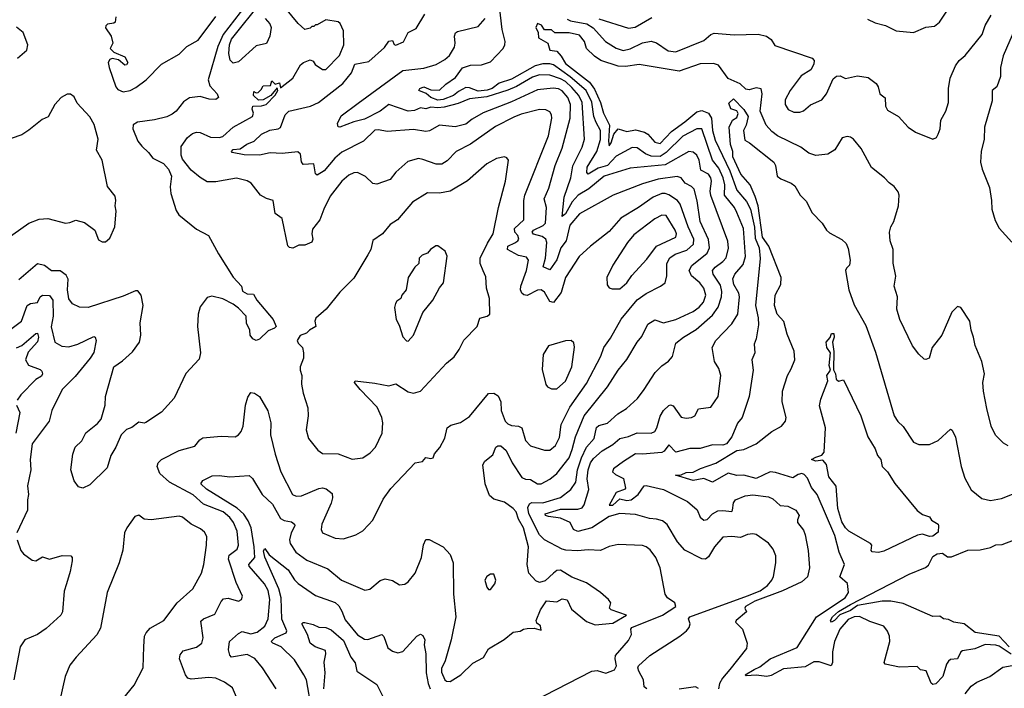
# Model space of a CAD drawing. Extents: x 1268547 to 1425625, y 515768 to 616754.
# Tile 107 of 256: x 1322844 to 1328474, y 559457 to 563279. Entities that reach past the tile are written whole.
import ezdxf

# ---------------------------------------------------------------- set-up
doc = ezdxf.new("R2010")
doc.units = 0

msp = doc.modelspace()

# ---------------------------------------------------------------- linework, layer by layer
at = {"layer": '0CON10XD'}
for points in [[(1324362.7, 563657.3), (1324007.3, 563195), (1323975.7, 563125), (1323922, 562935), (1323931.4, 562901.4), (1323972.1, 562855), (1323980.6, 562835), (1323965, 562822.2), (1323926.7, 562825), (1323875, 562839.5), (1323815, 562831.9), (1323781.2, 562808.8), (1323737.8, 562755), (1323715, 562738.5), (1323685, 562723.6), (1323615, 562706.8), (1323517.1, 562692.9), (1323492.4, 562677.6), (1323490.5, 562655), (1323519.4, 562585), (1323541.4, 562555), (1323580.6, 562520.6), (1323605, 562488), (1323665, 562456.7), (1323695.2, 562425.2), (1323711.2, 562385), (1323704.1, 562324.1), (1323708, 562285), (1323738.2, 562188.2), (1323753.3, 562163.3), (1323855, 562081.2), (1323923.3, 562045), (1323980.3, 561940.3), (1324065, 561807.5), (1324111.2, 561755), (1324117, 561727), (1324145, 561712.5), (1324180.5, 561710.5), (1324200, 561675), (1324292.5, 561565), (1324310, 561525), (1324300, 561515), (1324265, 561501.2), (1324215, 561452.5), (1324195, 561445.7), (1324176.2, 561455), (1324161.2, 561475), (1324159.2, 561505), (1324140, 561545), (1324138.8, 561585), (1324095, 561629.2), (1324065, 561652.9), (1324005, 561682.5), (1323941.7, 561698.3), (1323915, 561690), (1323875, 561636.7), (1323864.4, 561595), (1323861.2, 561525), (1323876.9, 561375), (1323870.7, 561339.3), (1323793.7, 561256.3), (1323726.9, 561115), (1323655.4, 561034.6), (1323565, 560977.1), (1323555, 560972.9), (1323525, 560978.8), (1323485, 560947.5), (1323454.4, 560935.6), (1323424.2, 560905), (1323394, 560835), (1323365, 560787.5), (1323343.2, 560716.8), (1323245, 560620), (1323205, 560602), (1323179.5, 560609.5), (1323155, 560642.5), (1323136, 560705), (1323147.5, 560795), (1323160, 560835), (1323198.9, 560871.1), (1323222, 560918), (1323289.3, 560970.7), (1323309.4, 560995), (1323332.9, 561075), (1323334.2, 561125), (1323382.5, 561295), (1323431.7, 561328.3), (1323489.3, 561380.7), (1323528.5, 561435), (1323535.5, 561475), (1323533.2, 561546.8), (1323550.6, 561645), (1323538.8, 561705), (1323518.5, 561728.5), (1323505, 561728.6), (1323435, 561699.4), (1323235, 561634.4), (1323185, 561635.7), (1323145, 561654.3), (1323125, 561683.8), (1323116.2, 561733.8), (1323120, 561795), (1323109, 561819), (1323075, 561842.5), (1323025, 561842.9), (1322985, 561874.4), (1322945, 561883.1), (1322838.3, 561791.7)], [(1324247.5, 563285), (1324273.8, 563255), (1324282.5, 563235), (1324273.3, 563185), (1324255, 563142.5), (1324195, 563128.8), (1324095, 563038.6), (1324065, 563030), (1324047.1, 563047.1), (1324039.2, 563085), (1324043.3, 563135), (1324055, 563167.5), (1324231.1, 563388.9)], [(1324130.6, 559295), (1324059.6, 559459.6), (1324015, 559493.1), (1323965, 559514.5), (1323925, 559518.8), (1323825, 559509.6), (1323805.4, 559515.4), (1323792.2, 559535), (1323757.8, 559625), (1323761.1, 559648.9), (1323779.2, 559670.8), (1323855, 559692.3), (1323884.4, 559715), (1323891.8, 559745), (1323879.3, 559840.7), (1323895, 559853.8), (1323958.9, 559881.1), (1323995, 559952.9), (1324008.8, 559968.8), (1324035, 559972.5), (1324095, 559956), (1324111.2, 559965), (1324117, 559983), (1324082.2, 560062.2), (1324038.3, 560195), (1324041.4, 560218.6), (1324086.7, 560253.3), (1324094.6, 560275), (1324086.8, 560355), (1324066.8, 560405), (1324045, 560433.4), (1324007.3, 560465), (1323895, 560510.3), (1323835, 560562.4), (1323699.5, 560635), (1323644.8, 560684.8), (1323629.6, 560725), (1323635.5, 560745), (1323654.8, 560765.2), (1323755, 560817.3), (1323845, 560841.2), (1323873, 560877), (1323891.2, 560888.8), (1323995, 560898.6), (1324075, 560894.4), (1324094.6, 560905.4), (1324110, 560925), (1324120.9, 560955), (1324135.7, 561075), (1324147.9, 561122.1), (1324165, 561148.8), (1324186.7, 561145), (1324214.1, 561124.1), (1324263.2, 561043.2), (1324280, 560975), (1324278.5, 560905), (1324303.8, 560795), (1324337.5, 560695), (1324403.1, 560565), (1324425, 560554.6), (1324455, 560556.9), (1324555, 560599.6), (1324575, 560602.7), (1324596.9, 560596.9), (1324630.3, 560570.3), (1324632.2, 560545), (1324623.9, 560515), (1324570.5, 560395), (1324567.1, 560365), (1324575, 560346.2), (1324646.7, 560315), (1324695, 560311.8), (1324765.4, 560334.6), (1324805, 560358.1), (1324838.5, 560391.5), (1324862.7, 560417.3), (1324921.5, 560538.5), (1324965, 560598.6), (1325105, 560746.2), (1325146, 560754), (1325165, 560776.7), (1325195, 560771.2), (1325207.5, 560775), (1325215, 560797.5), (1325246.1, 560833.9), (1325275, 560887.5), (1325288.8, 560945), (1325308.3, 560961.7), (1325365, 560976), (1325415, 561010), (1325525, 561141.9), (1325555, 561144.3), (1325579.3, 561129.3), (1325594.4, 561095), (1325596.4, 561045), (1325620, 560985), (1325635, 560968.9), (1325655, 560959.1), (1325696.4, 560956.4), (1325715, 560946.7), (1325735, 560874), (1325765, 560842.9), (1325845, 560817.8), (1325875, 560818.2), (1325908.2, 560845), (1325930.2, 560889.8), (1325940.7, 560965), (1325989.3, 561065), (1326085, 561199.1), (1326166.6, 561355), (1326184.6, 561405), (1326221.5, 561458.5), (1326282.4, 561567.6), (1326375, 561678.2), (1326425, 561714.4), (1326508, 561755), (1326534.2, 561775), (1326544.5, 561815), (1326544.1, 561885), (1326561.7, 561918.3), (1326591.7, 561938.3), (1326657.9, 561962.1), (1326695.8, 561995), (1326698.7, 562025), (1326665.1, 562095.1), (1326620.9, 562225), (1326605.2, 562245.2), (1326555, 562277.5), (1326535, 562285.9), (1326515, 562285.8), (1326465, 562264.1), (1326381.5, 562205), (1326281.1, 562145), (1326215, 562068.1), (1326107.1, 561985), (1326042.2, 561925), (1325965, 561806), (1325940.5, 561719.5), (1325895, 561662.9), (1325875, 561667.5), (1325845, 561721.4), (1325825, 561734.4), (1325805, 561732.1), (1325745, 561702.2), (1325725.7, 561705.7), (1325715.2, 561715.2), (1325707.8, 561735), (1325708.8, 561755), (1325741.4, 561845), (1325752.1, 561905), (1325741.8, 561921.8), (1325695, 561931.3), (1325633.6, 561965), (1325634.8, 561985.2), (1325675, 562003.6), (1325692.8, 562015), (1325697, 562025), (1325691.3, 562045), (1325674.8, 562065), (1325672.3, 562085), (1325725.4, 562135), (1325726.9, 562245), (1325732.8, 562275), (1325866.7, 562615), (1325886.7, 562716.7), (1325885.3, 562735.3), (1325875, 562751.9), (1325853, 562763), (1325815, 562764.6), (1325710.5, 562739.5), (1325668.3, 562721.7), (1325565, 562667.7), (1325421.9, 562568.1), (1325338.6, 562525), (1325288.7, 562471.3), (1325257.6, 562452.4), (1325225, 562453.6), (1325149.5, 562479.5), (1325123.9, 562486.1), (1325062.4, 562467.6), (1324993.6, 562406.4), (1324962, 562365), (1324885, 562338.5), (1324862, 562342), (1324821.9, 562381.9), (1324775, 562404.6), (1324755, 562403.8), (1324725, 562390), (1324684.8, 562355.2), (1324619.1, 562270.9), (1324581.8, 562195), (1324560.5, 562135), (1324518, 562082), (1324514, 562055), (1324520, 562025), (1324515, 562007.5), (1324475, 561989.2), (1324439.5, 561990.5), (1324405, 561973.3), (1324386.4, 561976.4), (1324376.2, 561986.2), (1324345, 562142.5), (1324305, 562171.2), (1324293.3, 562245), (1324255, 562256), (1324220, 562275), (1324168, 562345), (1324145, 562357.5), (1324083.2, 562373.2), (1324018.5, 562361.5), (1323965, 562351.1), (1323915, 562352.5), (1323875, 562376.7), (1323825, 562419.6), (1323775, 562481.1), (1323766.8, 562505), (1323766.8, 562553.2), (1323803.8, 562605), (1323831, 562629), (1323855, 562636.2), (1323875, 562633.8), (1323935, 562608), (1323985, 562604.6), (1324005, 562611.1), (1324065, 562665.4), (1324174.4, 562725), (1324179.6, 562745), (1324173.1, 562766.9), (1324176.1, 562783.9), (1324226.4, 562786.4), (1324253.3, 562795), (1324305, 562847.5), (1324320, 562875), (1324315, 562890), (1324280, 562845), (1324235, 562820), (1324208.3, 562818.3), (1324180, 562845), (1324181.7, 562868.3), (1324195, 562860), (1324207, 562863), (1324225, 562880), (1324235, 562900), (1324278.3, 562901.7), (1324285, 562930), (1324305, 562910), (1324328.3, 562918.3), (1324335, 562890), (1324406, 562945), (1324449.3, 563020.7), (1324465.9, 563034.1), (1324505, 563049.2), (1324521.2, 563041.2), (1324533, 563023), (1324575, 562993.8), (1324595, 562994), (1324671.4, 563075), (1324696.7, 563135), (1324695.8, 563215), (1324676.1, 563256.1), (1324665, 563267.5), (1324595, 563277.5), (1324545, 563250), (1324535, 563250), (1324525, 563240), (1324515, 563240), (1324505, 563230), (1324475, 563222.5), (1324435, 563257.5), (1324363.9, 563343.9)], [(1326430, 559455), (1326413.8, 559465), (1326411.2, 559505), (1326383.3, 559555), (1326378, 559575), (1326381.9, 559585), (1326447.1, 559645), (1326617.9, 559755), (1326655.6, 559785), (1326670.8, 559805), (1326677.5, 559825), (1326668.1, 559855), (1326675, 559866.5), (1327004.6, 559985), (1327076.8, 560015), (1327119.4, 560045), (1327144.3, 560075), (1327153.6, 560096.4), (1327166.5, 560175), (1327166.5, 560215), (1327152.8, 560252.8), (1327125, 560287.5), (1327055.5, 560335.5), (1327035, 560340.6), (1327005, 560335.6), (1326965, 560318.9), (1326915, 560324.6), (1326865, 560321.2), (1326816.4, 560265), (1326782, 560208), (1326765, 560196.2), (1326745, 560196.9), (1326647.2, 560247.2), (1326604.7, 560294.7), (1326545, 560394.2), (1326518.8, 560415), (1326485.7, 560424.3), (1326445, 560428.1), (1326365, 560451.1), (1326275, 560455.4), (1326215, 560438.5), (1326115, 560374.8), (1326035, 560354.2), (1326010.2, 560365), (1325990.5, 560405), (1325935, 560428.8), (1325868.2, 560438.2), (1325850, 560445), (1325849.2, 560455), (1325935, 560481.2), (1326035, 560480.7), (1326060.6, 560489.4), (1326071.8, 560505), (1326097.3, 560592.7), (1326088.2, 560655), (1326094.2, 560705), (1326108.4, 560745), (1326125, 560770), (1326175, 560814.7), (1326235, 560850), (1326275.6, 560884.4), (1326325, 560895.8), (1326375, 560917.3), (1326455, 560915.6), (1326475, 560925.8), (1326486.2, 560945), (1326506.5, 561013.5), (1326524.4, 561045.6), (1326555, 561074.5), (1326565, 561077.8), (1326580.8, 561070.8), (1326626.4, 561006.4), (1326655, 561000.5), (1326685, 561004.5), (1326704.7, 561015.3), (1326725, 561055.3), (1326796.1, 561063.9), (1326836.9, 561125), (1326853.3, 561245), (1326840.6, 561285), (1326816.9, 561325), (1326802.5, 561405), (1326824.2, 561445), (1326915, 561540.5), (1326949.2, 561595), (1326959.2, 561695), (1326954.7, 561715), (1326927.6, 561765), (1326922.1, 561797.9), (1326932, 561825), (1326980.3, 561879.7), (1326993.4, 561925), (1326983.2, 562085), (1326945, 562177.1), (1326930, 562205), (1326873, 562275), (1326874.8, 562335), (1326866.7, 562375), (1326840.6, 562430.6), (1326804.5, 562475), (1326745, 562654.6), (1326715, 562654.7), (1326635, 562613.5), (1326540.4, 562519.6), (1326505, 562496.9), (1326455, 562499.1), (1326422.2, 562512.2), (1326375, 562546.8), (1326345, 562548.8), (1326255, 562498), (1326204, 562446), (1326150.7, 562429.3), (1326095, 562396.7), (1326085.8, 562405.8), (1326089, 562435), (1326143.7, 562525), (1326165.1, 562594.9), (1326165.2, 562645), (1326139.6, 562690.4), (1326126, 562726), (1326115, 562807.7), (1326083.2, 562873.2), (1325991.7, 562951.7), (1325895, 563020.2), (1325875, 563026.9), (1325835, 563027), (1325791.4, 563015), (1325655, 562937.9), (1325585, 562916.9), (1325545, 562886.1), (1325516.3, 562876.3), (1325465, 562870.3), (1325415, 562889.5), (1325395, 562891.1), (1325352, 562868), (1325324.3, 562845), (1325265, 562822), (1325235, 562819.4), (1325195, 562833.4), (1325167.6, 562857.6), (1325126, 562875), (1325132, 562885), (1325155, 562894.6), (1325195, 562877.5), (1325245, 562876.2), (1325279.8, 562910.2), (1325335, 562948.6), (1325375, 563003.1), (1325421.4, 563018.6), (1325485, 563021.5), (1325535, 563037.5), (1325608.9, 563115), (1325618.2, 563135), (1325620.4, 563155), (1325602.5, 563222.5), (1325587.6, 563355)], [(1327691.4, 563281.4), (1327735, 563260), (1327795, 563245.7), (1327855, 563216), (1327955, 563206), (1328025, 563235.8), (1328075, 563241.1), (1328102.9, 563265), (1328155.6, 563344.4)], [(1323392.5, 563295), (1323390, 563265), (1323381.7, 563258.3), (1323345, 563252.5), (1323336.4, 563243.6), (1323335, 563232.5), (1323366.2, 563185), (1323376.2, 563145), (1323361.2, 563115), (1323382.6, 563092.6), (1323445, 563066.2), (1323461.1, 563035), (1323455, 563020.5), (1323445, 563018.5), (1323408.6, 563048.6), (1323373.3, 563056.7), (1323359.4, 563050.6), (1323350, 563035), (1323355.6, 563005), (1323393.8, 562895), (1323405, 562880.6), (1323435, 562866.9)], [(1323435, 562866.9), (1323475, 562874.4), (1323508.6, 562891.4), (1323567.5, 562935), (1323655, 563024.3), (1323755, 563082), (1323799.2, 563125), (1323865, 563162.5), (1323965, 563296.7)], [(1325895.2, 560114.8), (1325848.3, 560071.7), (1325815, 560061.1), (1325795, 560071.2), (1325755.5, 560115), (1325745.5, 560165), (1325752.6, 560265), (1325724.9, 560374.9), (1325695, 560424.5), (1325681.6, 560465), (1325665, 560484.8), (1325615, 560521.4), (1325555, 560538.5), (1325529.5, 560559.5), (1325504.7, 560625), (1325492.2, 560735), (1325504.2, 560755), (1325548.9, 560791.1), (1325566.2, 560835), (1325577.3, 560842.7), (1325595, 560842.5), (1325625, 560815.7), (1325659, 560745), (1325715, 560662), (1325735, 560652.1), (1325765, 560650.7), (1325805, 560625.4), (1325825, 560626.7), (1325875, 560652.1), (1325914.2, 560685.8), (1325985, 560774.5), (1326002.7, 560822.7), (1326021.7, 560895), (1326071.2, 561015), (1326205, 561179.4), (1326265.5, 561275), (1326315, 561336.9), (1326373.5, 561435), (1326401.7, 561468.3), (1326435, 561537.8), (1326475, 561563.6), (1326525, 561546.5), (1326595, 561565.3), (1326695, 561610.2), (1326728.4, 561635), (1326753.3, 561665), (1326766.3, 561705), (1326755.3, 561745), (1326732.5, 561775), (1326684.7, 561815), (1326672, 561845), (1326686.8, 561873.2), (1326775.3, 561945), (1326787.3, 561975), (1326782.9, 562022.9), (1326735.2, 562125), (1326717.4, 562242.6), (1326699.6, 562309.6), (1326685.6, 562325.6), (1326649.6, 562345), (1326625.2, 562375.2), (1326602.3, 562382.3), (1326495, 562367.7), (1326405, 562340.3), (1326237.5, 562275), (1326045, 562168.8), (1325988.7, 562105), (1325968.3, 562015), (1325937, 561975), (1325915, 561905.3), (1325875, 561848.2), (1325836.3, 561866.3), (1325851.1, 561915), (1325857.4, 562005), (1325852, 562025), (1325830.2, 562040.2), (1325782.5, 562052.5), (1325774.5, 562065), (1325781.5, 562075), (1325837.5, 562102.5), (1325849.7, 562115), (1325855.7, 562205), (1325842.5, 562255), (1325869.7, 562315), (1325904.8, 562445.2), (1325944.8, 562545), (1325991.6, 562715), (1325994, 562795), (1325978, 562835), (1325945, 562872.7), (1325923.9, 562883.9), (1325893.2, 562886.8), (1325805, 562877.1), (1325655, 562808.8), (1325493.7, 562746.3), (1325430, 562710), (1325395, 562682.5), (1325333.9, 562666.1), (1325245, 562675.5), (1325186, 562644), (1325165, 562639.6), (1325095, 562650.4), (1324945, 562639.5), (1324895, 562649.3), (1324875, 562647.1), (1324808.6, 562585), (1324685, 562521.1), (1324645, 562487.7), (1324585, 562414.7), (1324545, 562390.8), (1324535, 562397.5), (1324525.8, 562455), (1324465, 562450.8), (1324455.5, 562465.5), (1324449.4, 562509.4), (1324433.2, 562523.2), (1324345, 562514.2), (1324275, 562517.6), (1324215, 562504.7), (1324126.3, 562506.3), (1324058.9, 562518.9), (1324055.5, 562525), (1324065, 562537.1), (1324105, 562540.5), (1324142.6, 562567.4), (1324183.8, 562585), (1324225.4, 562624.6), (1324273.4, 562646.6), (1324322.5, 562655), (1324335, 562662.8), (1324361.4, 562735), (1324382.2, 562755), (1324506.3, 562783.7), (1324552.7, 562805), (1324691.2, 562915), (1324740, 562975), (1324759.4, 563025), (1324840.2, 563039.8), (1324929.2, 563120.8), (1324955, 563156.5), (1324975, 563160), (1324985, 563136.7), (1324995, 563132.5), (1325037.4, 563152.6), (1325065, 563206.2), (1325110.8, 563229.2), (1325159.7, 563310.3)], [(1325778.2, 559381.8), (1326114.7, 559555.3), (1326145, 559559.4), (1326195, 559543.4), (1326245, 559562.8), (1326255.9, 559585), (1326248.2, 559625), (1326251.1, 559645), (1326325, 559731.2), (1326341.4, 559765), (1326338, 559795), (1326344.3, 559805), (1326519.6, 559875), (1326596, 559925), (1326589.2, 559945), (1326548.6, 559975), (1326534.6, 559995), (1326505.2, 560145), (1326480.6, 560205), (1326448.3, 560248.3), (1326425.9, 560265.9), (1326405, 560272.5), (1326265, 560278.8), (1326215, 560267.3), (1326165, 560244.3), (1326095, 560248.2), (1326033.3, 560243.3), (1325965.9, 560245.9), (1325945, 560252), (1325845, 560306.4), (1325815, 560333.9), (1325754.9, 560455), (1325749.5, 560490.5), (1325758.6, 560511.4), (1325771.1, 560518.9), (1325835, 560516.7), (1325935, 560546.8), (1325995, 560593.2), (1326024.5, 560635.5), (1326033.1, 560705), (1326055.2, 560775), (1326084, 560835), (1326128.9, 560885), (1326141.6, 560948.4), (1326155, 560958.4), (1326205, 560972.1), (1326264.7, 561025.3), (1326312.9, 561057.1), (1326376, 561114), (1326414.4, 561165), (1326477.3, 561262.7), (1326515, 561300), (1326553.6, 561326.4), (1326576.6, 561353.4), (1326595, 561429.4), (1326638.5, 561465), (1326711.4, 561508.6), (1326805, 561589.3), (1326837.4, 561635), (1326856.2, 561695), (1326858.7, 561725), (1326850.9, 561760.9), (1326808.4, 561825), (1326805.3, 561845), (1326820.4, 561865), (1326865, 561896.2), (1326882.9, 561917.1), (1326896.3, 561973.7), (1326892.1, 562012.1), (1326794.8, 562274.8), (1326791.6, 562298.4), (1326799.5, 562355), (1326794.8, 562375), (1326781.8, 562395), (1326739, 562419), (1326729.5, 562475), (1326715, 562503.6), (1326695, 562521.2), (1326670, 562525), (1326535, 562448.4), (1326335, 562430.3), (1326185, 562383.7), (1326097.5, 562312.5), (1326036.7, 562275), (1326002.3, 562237.7), (1325965, 562168.2), (1325945, 562154.3), (1325957, 562265), (1325995.8, 562375), (1326005.6, 562444.4), (1326059.7, 562550.3), (1326072.9, 562595), (1326058.9, 562805), (1326041.3, 562845), (1326000.7, 562890.7), (1325965, 562925.4), (1325935, 562941.5), (1325875, 562961), (1325815, 562964.1), (1325775, 562949.7), (1325685, 562897.2), (1325635, 562876.2), (1325515, 562838.3), (1325415, 562826), (1325351, 562799), (1325271.1, 562778.9), (1325235, 562774.2), (1325195, 562779.7), (1325165, 562770), (1325135, 562774.6), (1325100.2, 562759.8), (1325065, 562756.4), (1324955, 562793.5), (1324905, 562755.7), (1324815, 562710.3), (1324755, 562695.7), (1324675, 562664.4), (1324665, 562666.9), (1324661, 562685), (1324681, 562729), (1324778.9, 562801.1), (1325035, 562988.2), (1325155, 563000.8), (1325225, 563022.5), (1325275, 563050.7), (1325300.4, 563075), (1325329.1, 563120.9), (1325333.3, 563145), (1325328.9, 563185), (1325336, 563204), (1325347.9, 563212.1), (1325465, 563239.5), (1325505, 563285.7)], [(1325975, 563282.7), (1325993.1, 563273.1), (1326086, 563255), (1326122.7, 563232.7), (1326194.1, 563154.1), (1326255, 563115.3), (1326295, 563102.2), (1326335, 563111.4), (1326405, 563145.6), (1326455, 563155.3), (1326485, 563146.7), (1326551.7, 563101.7), (1326595.3, 563094.7), (1326755, 563160.5), (1326795.7, 563195), (1326815, 563202.7), (1326928.3, 563191.7), (1327065.4, 563195.4), (1327113.8, 563185), (1327141.4, 563165), (1327161.5, 563131.5), (1327375, 563058.6), (1327386, 563045), (1327384.3, 563025), (1327367.6, 562992.4), (1327312.6, 562957.4), (1327250, 562875), (1327220.3, 562820.3), (1327220, 562795), (1327238.6, 562765), (1327269.4, 562749.4), (1327305, 562750), (1327325, 562758.1), (1327365, 562792.9), (1327429.7, 562820.3), (1327456.7, 562855), (1327495, 562941.2), (1327515, 562956), (1327535, 562957.5), (1327565, 562941.9), (1327635, 562958), (1327695, 562947.5), (1327741.2, 562915), (1327752.5, 562895), (1327762, 562855), (1327791.9, 562831.9), (1327794.4, 562785), (1327805, 562761.2), (1327868.8, 562725), (1327924.6, 562664.6), (1327965, 562635.8), (1328065, 562596.2), (1328085, 562606.2), (1328095.5, 562624.5), (1328106.9, 562655), (1328111.1, 562705), (1328138.5, 562755), (1328154.3, 562805), (1328154.4, 562885), (1328164.5, 562945.5), (1328194.5, 563015.5), (1328215.4, 563044.6), (1328249.2, 563075), (1328347.8, 563195), (1328364.6, 563245), (1328398, 563305)], [(1326155, 563284), (1326325, 563229.7), (1326363.7, 563236.3), (1326458.5, 563291.5)], [(1322831.3, 563058.7), (1322885, 563104.4), (1322890.5, 563135), (1322863.3, 563205), (1322826.3, 563236.3)], [(1328495, 560843.8), (1328468.3, 560858.3), (1328423.2, 560903.2), (1328397.5, 560955), (1328373.6, 561056.4), (1328354.3, 561155), (1328351.4, 561205), (1328360, 561255), (1328344.3, 561325), (1328306.6, 561416.6), (1328298.2, 561465), (1328283.3, 561505), (1328276.9, 561555), (1328224.3, 561634.3), (1328205, 561639.2), (1328173.8, 561606.2), (1328115.6, 561475), (1328062, 561405), (1328043.3, 561345), (1328025, 561336.2), (1328015, 561338.8), (1327985, 561366.2), (1327948, 561415), (1327875.6, 561565), (1327860, 561625), (1327863.3, 561695), (1327844, 561755), (1327853, 561813), (1327837.5, 561887.5), (1327837.8, 561965), (1327820.6, 562015), (1327817.5, 562065), (1327824.5, 562095.5), (1327841.4, 562125), (1327868.5, 562215), (1327872.5, 562275), (1327866.9, 562295), (1327844.6, 562324.6), (1327815, 562345.7), (1327789.2, 562375), (1327713.8, 562433.8), (1327655, 562542), (1327612, 562595), (1327595, 562607.1), (1327575, 562611.4), (1327546.8, 562603.2), (1327505.5, 562534.5), (1327465, 562510), (1327395, 562502.7), (1327355, 562515.6), (1327310.2, 562550.2), (1327176.7, 562615), (1327145, 562638.8), (1327111.8, 562675), (1327077.9, 562755), (1327088.8, 562855), (1327083, 562883), (1327055, 562889.2), (1327015, 562878.8), (1326995, 562882), (1326963, 562913), (1326895, 562942), (1326838.5, 563018.5), (1326811.3, 563028.7), (1326735, 563026.7), (1326615, 562985.4), (1326385, 563023.1), (1326308.3, 563011.7), (1326265, 563013.8), (1326165.8, 563045.8), (1326130.2, 563070.2), (1326085.5, 563115), (1326073.6, 563155), (1326045, 563190), (1325984.6, 563204.6), (1325904.3, 563204.3), (1325885, 563221.2), (1325845, 563221.2), (1325826.6, 563246.6), (1325805, 563257.5), (1325794.2, 563235), (1325808.8, 563205), (1325810, 563175), (1325863.9, 563143.9), (1325874.4, 563104.4), (1325915, 563099.2), (1325940.5, 563070.5), (1325965, 563029.1), (1326101.2, 562921.2), (1326131, 562881), (1326163.8, 562805), (1326180.9, 562745), (1326216.4, 562676.4), (1326210.7, 562585), (1326215, 562557.1), (1326226.2, 562575), (1326240, 562625), (1326265.6, 562654.4), (1326315, 562639.2), (1326365, 562648.8), (1326416.1, 562636.1), (1326434.8, 562624.8), (1326475, 562578.2), (1326505, 562571.2), (1326569.8, 562640.2), (1326647.7, 562695), (1326715, 562752.5), (1326745, 562760.2), (1326781.9, 562745), (1326799.9, 562715), (1326805.1, 562645), (1326819.7, 562589.7), (1326904.9, 562415), (1326944.8, 562305), (1326999.9, 562239.9), (1327021.6, 562195), (1327045, 562092.2), (1327049.6, 562029.6), (1327071.5, 561975), (1327076.7, 561913.3), (1327050.6, 561645), (1327066.2, 561575), (1327068, 561535), (1327054.4, 561455), (1327043.5, 561425), (1327046.9, 561375), (1327029.5, 561335), (1327037.1, 561275), (1327013.8, 561125), (1326975.5, 561005), (1326948.1, 560971.9), (1326916.4, 560895), (1326885, 560854.8), (1326865, 560847.4), (1326805, 560849.5), (1326735, 560828.1), (1326675, 560827.6), (1326595, 560807.3), (1326555, 560848.9), (1326527.8, 560812.2), (1326515, 560805.3), (1326405, 560795.3), (1326365, 560797.5), (1326297.1, 560752.9), (1326239.3, 560710.7), (1326233.5, 560695), (1326249.5, 560679.5), (1326295.7, 560655.7), (1326308, 560602), (1326305, 560594.7), (1326254, 560576), (1326214.6, 560504.6), (1326235, 560503.2), (1326275, 560540), (1326315, 560529.8), (1326340.6, 560535), (1326380.2, 560565), (1326415, 560614.6), (1326425, 560615.4), (1326525, 560593.9), (1326661.4, 560525), (1326717.6, 560477.6), (1326733.8, 560435), (1326755, 560419), (1326775, 560422.2), (1326805, 560454.2), (1326835, 560471), (1326865, 560474.2), (1326899.3, 560469.3)], [(1328537.5, 563235), (1328468, 563072), (1328452.7, 563005), (1328451.9, 562955), (1328430, 562895), (1328404.4, 562875), (1328404.2, 562815), (1328360.8, 562665), (1328359.2, 562595), (1328341.4, 562525), (1328337.1, 562465), (1328346.9, 562425), (1328389.8, 562319.8), (1328400.9, 562245), (1328401.5, 562195), (1328421.1, 562131.1), (1328445, 562087.5), (1328516.6, 562006.6)], [(1322724.7, 561995.3), (1322895, 562115.5), (1322955, 562138.2), (1323005, 562142.9), (1323105, 562116), (1323131.2, 562118.8), (1323165, 562133.3), (1323215, 562120), (1323273.3, 562075), (1323295, 562020), (1323315, 562008.8), (1323335, 562008.8), (1323359.7, 562030.3), (1323388, 562095), (1323396.2, 562185), (1323390, 562215), (1323393.8, 562245), (1323389.7, 562269.7), (1323346.1, 562326.1), (1323315.7, 562475), (1323283, 562533), (1323292.3, 562595), (1323270, 562680), (1323245, 562724.4), (1323172.5, 562802.5), (1323155, 562838), (1323133.9, 562853.9), (1323115, 562852.5), (1323081.2, 562835), (1323045, 562793.8), (1323005.7, 562724.3), (1322972.1, 562707.9), (1322895, 562646.7), (1322855, 562620), (1322795, 562600)], [(1328512.2, 559652.2), (1328445, 559698.1), (1328425, 559704.2), (1328365, 559706.9), (1328305, 559683.2), (1328235, 559671.1), (1328224.4, 559665), (1328205, 559625.7), (1328165, 559621.2), (1328155, 559612.7), (1328143.9, 559595), (1328122.3, 559525), (1328082, 559482), (1328065, 559478), (1328055.6, 559485.6), (1328027, 559557), (1327995, 559562.5), (1327975, 559581.1), (1327875, 559578.2), (1327792, 559595), (1327787.5, 559605), (1327818.5, 559725), (1327817.3, 559755), (1327805, 559784), (1327785, 559811.9), (1327705, 559839.2), (1327645, 559868.3), (1327615, 559865.6), (1327580.5, 559849.5), (1327534, 559795), (1327502.1, 559725), (1327491.1, 559665), (1327490.7, 559605), (1327483.5, 559586.5), (1327415, 559608.2), (1327385, 559608.4), (1327335, 559580.8), (1327211.1, 559568.9), (1327139.9, 559530.1), (1327115.5, 559524.5), (1327055, 559532.7), (1326997.5, 559527.5), (1326992.5, 559535), (1327042.9, 559565), (1327075, 559579.4), (1327135, 559625.2), (1327288.7, 559691.3), (1327399, 559865), (1327564.3, 559975), (1327583.3, 560005), (1327576.1, 560056.1), (1327533.8, 560095), (1327559.5, 560165), (1327529.1, 560235), (1327505, 560330), (1327403.8, 560565), (1327370.4, 560605), (1327347.8, 560657.8), (1327329.4, 560679.4), (1327315.4, 560685.4), (1327295, 560680), (1327265, 560660.8), (1327165, 560689.7), (1327135, 560694.6), (1327055, 560656.5), (1326985, 560675.2), (1326945, 560674.4), (1326895, 560686.7), (1326804.7, 560635.3), (1326755.7, 560655.7), (1326695, 560645.7), (1326594.4, 560675), (1326625, 560677.5), (1326655, 560690.8), (1326695, 560692.5), (1326736.6, 560713.4), (1326825, 560743.2), (1326945, 560816.5), (1326985, 560821.6), (1327055, 560854.8), (1327145, 560924.4), (1327200, 560955), (1327222.5, 560985), (1327225.6, 561005), (1327203.1, 561095), (1327206.2, 561155), (1327234.6, 561245), (1327255, 561282.9), (1327276.2, 561335), (1327271.5, 561385), (1327231.9, 561481.9), (1327212.8, 561552.8), (1327174.6, 561595), (1327160.4, 561645), (1327163.1, 561705), (1327196.3, 561765), (1327198.1, 561805), (1327127.4, 561985), (1327090.7, 562035), (1327065.8, 562215.8), (1327048.8, 562268.8), (1327019.7, 562335), (1326967.2, 562395), (1326921.1, 562495), (1326920.4, 562525), (1326907.8, 562565), (1326901.2, 562665), (1326918.6, 562705), (1326945, 562720.5), (1326951.8, 562741.8), (1326945, 562758.6), (1326909.4, 562769.4), (1326899.2, 562800.8), (1326925, 562826.5), (1326985, 562765.6), (1327009.7, 562725), (1326998.2, 562675), (1326982.3, 562645), (1326989.5, 562589.5), (1327016.2, 562575), (1327155, 562464), (1327165.6, 562445), (1327174.4, 562384.4), (1327195, 562368.6), (1327255, 562344.6), (1327275, 562328.8), (1327306, 562276), (1327340.7, 562240.7), (1327374.5, 562175), (1327432.5, 562115), (1327456.3, 562076.3), (1327475, 562060), (1327545, 562023.3), (1327569.4, 561999.4), (1327580.6, 561970.6), (1327591.5, 561905), (1327587.5, 561875), (1327570.8, 561859.2), (1327565.5, 561845), (1327585.4, 561734.6), (1327615, 561649.2), (1327681.3, 561531.3), (1327737.5, 561377.5), (1327844.1, 561014.1), (1327865, 560981.2), (1327895, 560953.8), (1327955, 560863.1), (1327985, 560850), (1328045, 560850.8), (1328095, 560874.2), (1328165, 560937.5), (1328175, 560932.5), (1328195, 560892.5), (1328226.4, 560725), (1328248, 560658), (1328285, 560590.8), (1328345, 560542.5), (1328395, 560530.9), (1328457.7, 560542.3), (1328622.4, 560607.6)], [(1324745, 560766.9), (1324805, 560774.4), (1324846.8, 560803.2), (1324877.8, 560835), (1324915.3, 560914.7), (1324920, 560975), (1324913.8, 561005), (1324887.5, 561065), (1324790.5, 561165), (1324758.8, 561205), (1324762.5, 561215), (1324875, 561202), (1324955, 561185.8), (1324995, 561197.5), (1325065, 561151.4), (1325095, 561144.4), (1325136, 561155), (1325285, 561315.6), (1325327.5, 561352.5), (1325356.9, 561393.1), (1325382.8, 561447.2), (1325460, 561525), (1325475, 561572.5), (1325516.7, 561583.3), (1325532.5, 561595), (1325530, 561685), (1325512.5, 561745), (1325509.5, 561809.5), (1325493.8, 561843.8), (1325476.5, 561885), (1325476.9, 561915), (1325518.1, 562001.9), (1325551.2, 562055), (1325581.1, 562205), (1325621.8, 562355), (1325638, 562475), (1325629.4, 562489.4), (1325615, 562494.2), (1325570, 562485), (1325515, 562455.6), (1325405, 562357.5), (1325305, 562299.1), (1325245, 562286.4), (1325175, 562290), (1325088.8, 562235), (1325004.2, 562135), (1324961.9, 562108.1), (1324917.5, 562055), (1324863.8, 562016.2), (1324851.4, 561965), (1324834.3, 561935), (1324755, 561802), (1324675, 561721.2), (1324595.7, 561624.3), (1324537.7, 561572.3), (1324532, 561555), (1324536.7, 561525), (1324500, 561505), (1324483.6, 561486.4), (1324447, 561473), (1324430, 561445), (1324435, 561430), (1324460, 561405), (1324466.7, 561375), (1324466.2, 561345), (1324446.7, 561295), (1324446.7, 561275), (1324456, 561245), (1324455.7, 561195), (1324464.3, 561145), (1324490.6, 561060.6), (1324493.5, 561015), (1324481.1, 560935), (1324494.4, 560885), (1324547.9, 560817.9), (1324575, 560800), (1324665, 560798.2), (1324745, 560766.9)], [(1326275, 561740.6), (1326315, 561775.6), (1326343.4, 561816.6), (1326430.3, 561909.7), (1326485.5, 561984.5), (1326594.6, 562035), (1326598.3, 562055), (1326592.3, 562075), (1326539.5, 562159.5), (1326515, 562161.1), (1326475, 562141.3), (1326355, 562050), (1326318.2, 562005), (1326234.7, 561875.3), (1326201.4, 561805), (1326202.7, 561762.7), (1326215, 561746.7), (1326231.2, 561741.2), (1326275, 561740.6)], [(1325065, 561441.2), (1325096, 561475), (1325148, 561605), (1325206, 561675), (1325245, 561746.7), (1325267.5, 561775), (1325287.3, 561927.3), (1325275.9, 561955.9), (1325235, 561986.7), (1325223.9, 561986.1), (1325192.5, 561965), (1325176.1, 561943.9), (1325145, 561933.8), (1325128, 561915), (1325126.2, 561885), (1325103.8, 561865), (1325064.2, 561805), (1325053.3, 561735), (1325028.8, 561705), (1325023.3, 561685), (1325000, 561670), (1324992.7, 561657.3), (1324987.1, 561632.9), (1324995.6, 561565), (1325013.4, 561533.4), (1325035, 561466), (1325055, 561443.8), (1325065, 561441.2)], [(1322786.1, 561503.9), (1322854, 561556), (1322886.9, 561645), (1322905, 561656.7), (1322945, 561662.9), (1322960.7, 561695), (1322975, 561703.5), (1323015, 561701.7), (1323033.2, 561675), (1323035.2, 561585), (1323023, 561523), (1323045.4, 561435.4), (1323085, 561412.9), (1323125, 561409.3), (1323175.2, 561424.8), (1323267.9, 561467.9), (1323275.8, 561465), (1323280, 561445), (1323266.8, 561376.8), (1323247.1, 561345), (1323160, 561240), (1323087.3, 561165), (1323027.1, 561045), (1323011.8, 560985), (1322914.8, 560855.2), (1322902.9, 560765), (1322906.7, 560705), (1322887.5, 560615), (1322894.4, 560565), (1322887.8, 560535), (1322888.9, 560475), (1322828, 560345)], [(1322825, 561404.1), (1322855, 561416), (1322935, 561484.5), (1322945, 561486.2), (1322951.6, 561465), (1322945, 561437.7), (1322892.4, 561377.6), (1322876.8, 561335), (1322893.8, 561303.8), (1322960.3, 561280.3), (1322970.4, 561270.4), (1322973.9, 561255), (1322967.9, 561242.1), (1322935, 561221.6), (1322850.3, 561135), (1322828.8, 561105)], [(1327755, 560234.3), (1327717.9, 560237.9), (1327712.2, 560245), (1327715.3, 560275), (1327708.5, 560285), (1327585, 560354.8), (1327565, 560374.6), (1327545, 560409.5), (1327521, 560485), (1327511.7, 560611.7), (1327470.7, 560665), (1327456.6, 560736.6), (1327435, 560761.9), (1327395, 560754.7), (1327372, 560765), (1327395, 560779.2), (1327430.7, 560789.3), (1327443, 560807), (1327450.8, 560945), (1327417.7, 561072.3), (1327425, 561110), (1327463.8, 561215), (1327459.2, 561245), (1327480, 561275), (1327472.2, 561302.2), (1327480, 561375), (1327458.1, 561405), (1327454.3, 561435), (1327477.4, 561462.6), (1327485, 561485.8), (1327498, 561485), (1327500.6, 561465), (1327491.4, 561435), (1327498.3, 561381.7), (1327497.7, 561277.7), (1327508.6, 561255), (1327513.1, 561225), (1327525, 561212.5), (1327555, 561220), (1327653.3, 561015), (1327692.5, 560895), (1327735.8, 560825), (1327748.6, 560788.6), (1327767.1, 560765), (1327776, 560725), (1327806, 560695), (1327848.3, 560628.3), (1327975, 560473.3), (1328005, 560450), (1328045, 560436.7), (1328057.3, 560417.3), (1328095, 560395.7), (1328097.3, 560387.3), (1328095, 560350.5), (1328065, 560327.6), (1328045, 560325.3), (1328005, 560337.4), (1327977, 560333), (1327785, 560241.2), (1327755, 560234.3)], [(1325885, 561168.8), (1325915, 561169.2), (1325965, 561213.1), (1326000.9, 561295), (1326016.9, 561406.9), (1326012, 561432), (1325996, 561446), (1325963.8, 561443.8), (1325866.7, 561415), (1325837.5, 561365), (1325830.3, 561280.3), (1325852.7, 561192.7), (1325861.2, 561181.2), (1325885, 561168.8)], [(1322826.1, 561075), (1322844.1, 561034.1), (1322822.5, 560915)], [(1324309.5, 559455), (1324232.1, 559575), (1324187.5, 559627.5), (1324145, 559650.3), (1324055, 559635.8), (1324045, 559646.7), (1324037.1, 559677.1), (1324042.5, 559725), (1324095, 559770), (1324115, 559781.5), (1324165, 559769.2), (1324201.5, 559778.5), (1324245, 559813.1), (1324265.2, 559855), (1324273.9, 559965), (1324265, 560015.6), (1324244.1, 560055), (1324155.3, 560155), (1324154.3, 560165.7), (1324188, 560205), (1324184.9, 560265), (1324167.4, 560375), (1324150.3, 560415), (1324125, 560452.4), (1324087.3, 560487.3), (1323911.2, 560595), (1323878.9, 560625), (1323890, 560645), (1323945, 560672.3), (1323985, 560673.6), (1324045, 560665.6), (1324155, 560673.8), (1324175, 560656.7), (1324230, 560565), (1324290, 560510), (1324335, 560428.2), (1324355, 560415.4), (1324398.3, 560408.3), (1324414.5, 560395), (1324416, 560385), (1324395.3, 560345), (1324386, 560305), (1324389.6, 560285), (1324422.9, 560235), (1324485, 560188.8), (1324605, 560139.1), (1324684.4, 560074.4), (1324817.3, 560017.3), (1324845, 560022.9), (1324905, 560073.3), (1324932.5, 560082.5), (1324975, 560074), (1325015, 560048.8), (1325045, 560052), (1325065, 560066.2), (1325105.6, 560115), (1325141.4, 560205), (1325153.2, 560276.8), (1325165, 560307.5), (1325185, 560308), (1325265.8, 560265.8), (1325305, 560221.2), (1325321.5, 560175), (1325323.2, 559995), (1325336.6, 559865), (1325310.8, 559735), (1325276.2, 559615), (1325255, 559570), (1325255, 559548.8), (1325275.4, 559505.4), (1325285, 559497.1), (1325305, 559496.7), (1325365.6, 559535), (1325435, 559601.5), (1325495, 559632.5), (1325525, 559682.9), (1325614.4, 559735.6), (1325665, 559778.8), (1325705, 559783.8), (1325724.2, 559795.8), (1325745, 559799.2), (1325785, 559800), (1325825, 559790), (1325822.5, 559815), (1325800, 559830), (1325796.7, 559845), (1325821.4, 559905), (1325855, 559956.2), (1325915, 559951.2), (1325945, 559968.8), (1325973.6, 559963.6), (1325999.7, 559909.7), (1326085, 559838.5), (1326135, 559820), (1326235, 559829), (1326313.8, 559875), (1326225.8, 559905.8), (1326216.7, 559915), (1326222.9, 559945), (1326210, 559965), (1326164.4, 560005), (1326085, 560060.5), (1326001.6, 560091.6), (1325935, 560133.3), (1325915, 560130.2), (1325895.2, 560114.8)], [(1326899.3, 560469.3), (1326915, 560468.6), (1326920, 560475), (1326925, 560516.7), (1326935.8, 560535), (1326992.3, 560557.7), (1327035, 560563.8), (1327125, 560551.2), (1327149.3, 560539.3), (1327192.1, 560502.1), (1327235, 560498.5), (1327280.8, 560475), (1327300, 560445), (1327290.3, 560419.7), (1327291.5, 560405), (1327325, 560360.6), (1327334.1, 560335), (1327351.6, 560245), (1327358.9, 560145), (1327347.9, 560095), (1327316, 560065), (1327205, 560014.9), (1327047.7, 559955), (1326993.3, 559925), (1326989.2, 559915), (1326999.2, 559895), (1326940, 559845), (1326936.7, 559835), (1326975.9, 559795.9), (1327003.3, 559715), (1326999.2, 559685), (1326905.1, 559565), (1326861.7, 559515), (1326844.8, 559485), (1326839.1, 559455)], [(1323415, 559372.5), (1323498.1, 559475), (1323550.6, 559575), (1323553, 559697), (1323558.2, 559755), (1323566, 559774), (1323589.8, 559800.2), (1323667.5, 559845), (1323745, 559945.8), (1323834.3, 560025), (1323882.9, 560115), (1323897.1, 560165), (1323911.9, 560275), (1323912.9, 560325), (1323900.3, 560350.3), (1323878.3, 560368.3), (1323825, 560394.4), (1323775, 560435.6), (1323755, 560440.6), (1323595, 560420), (1323555, 560423.8), (1323525, 560446), (1323501.7, 560438.3), (1323456.2, 560375), (1323442, 560345), (1323434.2, 560245.8), (1323412.5, 560175), (1323343.5, 560005), (1323305, 559800), (1323285, 559762), (1323165.7, 559635), (1323131.1, 559588.9), (1323102.9, 559525), (1323056.2, 559313.8)], [(1322828.6, 560305), (1322849.4, 560245), (1322865, 560225.7), (1322915, 560190), (1322935, 560186.7), (1322975, 560207.7), (1323015, 560195.6), (1323085.6, 560215.6), (1323136.7, 560215), (1323144, 560204), (1323142.9, 560185), (1323132.9, 560125), (1323111.1, 560055), (1323098.3, 560011.7), (1323088.9, 559895), (1323079.4, 559875), (1322995, 559799.2), (1322946, 559765), (1322873.3, 559735), (1322845.8, 559694.2), (1322810.6, 559505)], [(1328502, 559695), (1328445, 559755.3), (1328306.4, 559776.4), (1328244.8, 559825.2), (1328185, 559835.7), (1328155, 559850), (1328126.2, 559855), (1328105, 559868.6), (1328065, 559866.9), (1327895, 559941.9), (1327825.2, 559955.2), (1327775, 559956.1), (1327635, 559930), (1327595, 559902.8), (1327532.2, 559877.8), (1327502.5, 559845), (1327485, 559834.5), (1327480.6, 559845), (1327490.8, 559865), (1327525, 559895.8), (1327595, 559935.9), (1327930.5, 560109.5), (1328023.3, 560146.7), (1328039.3, 560160.7), (1328065, 560210.2), (1328088.8, 560225), (1328119.5, 560229.5), (1328149, 560209), (1328171.6, 560208.4), (1328265, 560246.7), (1328335, 560248.5), (1328395, 560261.1), (1328425, 560277.1), (1328461.7, 560278.3), (1328605.3, 560335.3)], [(1324512.4, 559342.4), (1324482.9, 559505), (1324469.1, 559535), (1324415, 559620), (1324337.9, 559695), (1324292, 559715), (1324282.5, 559725), (1324302.5, 559745), (1324366.5, 559773.5), (1324371.5, 559785), (1324341.9, 559851.9), (1324338.3, 559975), (1324326.1, 560025), (1324245, 560207.3), (1324237.4, 560242.6), (1324245, 560256.7), (1324271, 560221), (1324379.4, 560135), (1324415, 560076.4), (1324435, 560056.9), (1324535, 559987.5), (1324647.5, 559947.5), (1324669.3, 559929.3), (1324685, 559898.6), (1324705, 559848.2), (1324775, 559761.9), (1324815, 559738.6), (1324835, 559736.7), (1324915, 559763.8), (1324925, 559753.3), (1324947.9, 559687.9), (1324975, 559668.6), (1325005, 559660.8), (1325035, 559667.5), (1325115, 559756), (1325135, 559766.2), (1325149.7, 559759.7), (1325161.1, 559735), (1325157.3, 559705), (1325165.8, 559655), (1325168.7, 559545), (1325180.2, 559485), (1325191.2, 559455)], [(1325535, 560022.5), (1325560, 560055), (1325566.2, 560075), (1325555, 560110), (1325535, 560110), (1325515, 560096.7), (1325503.8, 560075), (1325514, 560035), (1325525, 560022.5), (1325535, 560022.5)], [(1324583.5, 559455), (1324589.7, 559545), (1324584, 559606), (1324594.6, 559655), (1324593, 559673), (1324533.6, 559693.6), (1324505.4, 559715), (1324488.5, 559765), (1324457.1, 559825), (1324465, 559832.9), (1324475, 559832.9), (1324521.7, 559821.7), (1324555, 559806), (1324595, 559805.6), (1324625, 559790.8), (1324695, 559731.1), (1324737, 559635), (1324762.2, 559602.2), (1324772.3, 559555), (1324885, 559479.2), (1324919.5, 559409.5)], [(1328250, 559425), (1328285, 559468.9), (1328317.4, 559492.6), (1328390, 559525), (1328465, 559578.9), (1328645, 559611)], [(1326725, 559456), (1326707.5, 559465), (1326615, 559452.5)]]:
    msp.add_lwpolyline(points, dxfattribs=at)

doc.saveas('drawing.dxf')
